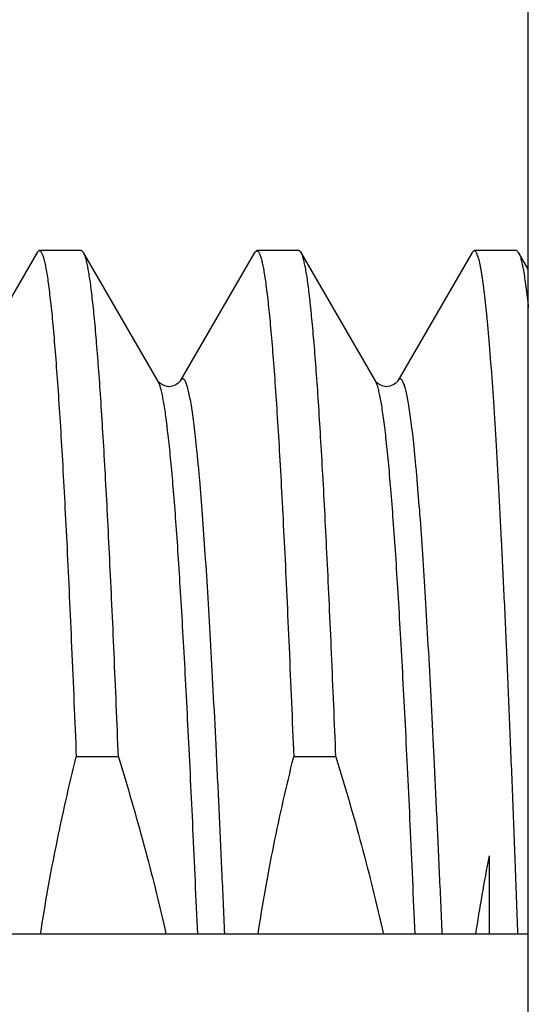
# Model space of a CAD drawing. Header units: inches. Extents: x 0 to 22, y 0 to 17.
# Tile 107 of 114: x 17.5891 to 17.6541, y 11.1555 to 11.2813. Entities that reach past the tile are written whole.
import ezdxf

# ---------------------------------------------------------------- set-up
doc = ezdxf.new("R2010")
doc.units = ezdxf.units.IN
doc.header["$LTSCALE"] = 1.21
doc.header["$MEASUREMENT"] = 0
doc.layers.get('0').update_dxf_attribs({"linetype": 'CONTINUOUS'})

msp = doc.modelspace()

# ---------------------------------------------------------------- linework, layer by layer
at = {"color": 7, "linetype": 'CONTINUOUS'}
for p, q in [((17.65407, 8.15917), (17.65407, 12.28508)), ((17.59134, 11.25153), (17.58183, 11.23511)), ((17.59134, 11.25153), (17.59161, 11.25177)), ((17.597, 11.25177), (17.59161, 11.25177)), ((17.59727, 11.25153), (17.597, 11.25177)), ((17.60677, 11.23511), (17.59727, 11.25153)), ((17.61911, 11.25153), (17.60961, 11.23511)), ((17.61911, 11.25153), (17.61938, 11.25177)), ((17.62477, 11.25177), (17.61938, 11.25177)), ((17.62504, 11.25153), (17.62477, 11.25177)), ((17.63455, 11.23511), (17.62504, 11.25153)), ((17.64689, 11.25153), (17.63739, 11.23511)), ((17.64716, 11.25177), (17.64689, 11.25153)), ((17.65255, 11.25177), (17.64716, 11.25177)), ((17.65255, 11.25177), (17.65282, 11.25153)), ((17.65407, 11.24938), (17.65282, 11.25153)), ((17.60681, 11.23505), (17.60677, 11.23511)), ((17.63459, 11.23505), (17.63455, 11.23511)), ((17.60172, 11.18706), (17.59633, 11.18706)), ((17.62949, 11.18706), (17.6241, 11.18706)), ((17.64907, 11.17442), (17.64907, 11.16443)), ((17.65407, 11.16443), (17.58068, 11.16443))]:
    msp.add_line(p, q, dxfattribs=at)
at = {"color": 9, "linetype": 'CONTINUOUS'}
for p, q in [((17.60703, 11.23449), (17.60677, 11.23511)), ((17.63465, 11.23491), (17.63455, 11.23511))]:
    msp.add_line(p, q, dxfattribs=at)
at = {"color": 7, "linetype": 'CONTINUOUS'}
for points in [[(17.60721, 11.23468), (17.60695, 11.23489), (17.60681, 11.23505)], [(17.60961, 11.23511), (17.6096, 11.2351), (17.60953, 11.235), (17.60936, 11.23482), (17.60906, 11.23461), (17.60862, 11.23443), (17.60813, 11.23438), (17.60763, 11.23448), (17.60721, 11.23468)], [(17.63499, 11.23468), (17.63473, 11.23489), (17.63459, 11.23505)], [(17.63739, 11.23511), (17.63738, 11.2351), (17.63731, 11.235), (17.63714, 11.23482), (17.63683, 11.23461), (17.6364, 11.23443), (17.6359, 11.23438), (17.6354, 11.23448), (17.63499, 11.23468)]]:
    msp.add_lwpolyline(points, dxfattribs=at)
msp.add_arc((17.87611, 11.12968), 0.23141, 168.8539, 171.3641, dxfattribs=at)
for points, knots in [([(17.59161, 11.25177), (17.59162, 11.25177), (17.59165, 11.25176), (17.59168, 11.25175), (17.59172, 11.25173), (17.59177, 11.25168), (17.59184, 11.25161), (17.59191, 11.25148), (17.59198, 11.25132), (17.59206, 11.25113), (17.59213, 11.25091), (17.59223, 11.25054), (17.59236, 11.24999), (17.5925, 11.24923), (17.59265, 11.24833), (17.5928, 11.2473), (17.59294, 11.24613), (17.59309, 11.24483), (17.59324, 11.2434), (17.59344, 11.24124), (17.59369, 11.23822), (17.59398, 11.23422), (17.59428, 11.22975), (17.59457, 11.22482), (17.59486, 11.21945), (17.59516, 11.21367), (17.59545, 11.2075), (17.59585, 11.19859), (17.59614, 11.19173), (17.59633, 11.18706)], [0, 0, 0, 0, 0.00057, 0.001171, 0.001829, 0.002564, 0.004315, 0.006501, 0.009157, 0.012303, 0.01595, 0.020105, 0.029952, 0.04186, 0.05583, 0.071855, 0.089924, 0.110019, 0.132123, 0.156212, 0.210243, 0.271882, 0.340862, 0.41688, 0.499601, 0.58866, 0.683662, 0.784187, 1, 1, 1, 1]), ([(17.60172, 11.18706), (17.60154, 11.19148), (17.60127, 11.19797), (17.60089, 11.20642), (17.60061, 11.2123), (17.60034, 11.21785), (17.60006, 11.22304), (17.59978, 11.22784), (17.59951, 11.23225), (17.59923, 11.23624), (17.59895, 11.23979), (17.59872, 11.24248), (17.59853, 11.2444), (17.59839, 11.24567), (17.59825, 11.24682), (17.59811, 11.24785), (17.59797, 11.24876), (17.59783, 11.24955), (17.5977, 11.25022), (17.59758, 11.2507), (17.59748, 11.25103), (17.59741, 11.25122), (17.59734, 11.25139), (17.59729, 11.25149), (17.59727, 11.25153)], [0, 0, 0, 0, 0.205131, 0.301159, 0.392317, 0.478247, 0.558611, 0.633092, 0.701399, 0.763266, 0.818452, 0.866745, 0.888249, 0.907965, 0.925875, 0.941964, 0.956221, 0.968638, 0.979211, 0.987945, 0.991627, 0.994858, 0.997645, 1, 1, 1, 1]), ([(17.61938, 11.25177), (17.6194, 11.25177), (17.61942, 11.25176), (17.61946, 11.25175), (17.6195, 11.25173), (17.61955, 11.25168), (17.61961, 11.25161), (17.61969, 11.25148), (17.61976, 11.25132), (17.61983, 11.25113), (17.61991, 11.25091), (17.62001, 11.25054), (17.62014, 11.24999), (17.62028, 11.24923), (17.62043, 11.24833), (17.62057, 11.2473), (17.62072, 11.24613), (17.62087, 11.24483), (17.62101, 11.2434), (17.62122, 11.24124), (17.62147, 11.23822), (17.62176, 11.23422), (17.62205, 11.22975), (17.62235, 11.22482), (17.62264, 11.21945), (17.62293, 11.21367), (17.62323, 11.2075), (17.62363, 11.19859), (17.62392, 11.19173), (17.6241, 11.18706)], [0, 0, 0, 0, 0.00057, 0.001171, 0.001829, 0.002564, 0.004315, 0.006501, 0.009157, 0.012303, 0.01595, 0.020105, 0.029952, 0.04186, 0.05583, 0.071855, 0.089924, 0.110019, 0.132123, 0.156212, 0.210243, 0.271882, 0.340862, 0.41688, 0.499601, 0.58866, 0.683662, 0.784187, 1, 1, 1, 1]), ([(17.62949, 11.18706), (17.62932, 11.19148), (17.62904, 11.19797), (17.62867, 11.20642), (17.62839, 11.2123), (17.62811, 11.21785), (17.62784, 11.22304), (17.62756, 11.22784), (17.62728, 11.23225), (17.62701, 11.23624), (17.62673, 11.23979), (17.62649, 11.24248), (17.6263, 11.2444), (17.62616, 11.24567), (17.62603, 11.24682), (17.62589, 11.24785), (17.62575, 11.24876), (17.62561, 11.24955), (17.62547, 11.25022), (17.62536, 11.2507), (17.62526, 11.25103), (17.62519, 11.25122), (17.62512, 11.25139), (17.62507, 11.25149), (17.62504, 11.25153)], [0, 0, 0, 0, 0.205131, 0.301159, 0.392317, 0.478247, 0.558611, 0.633092, 0.701399, 0.763266, 0.818452, 0.866745, 0.888249, 0.907965, 0.925875, 0.941964, 0.956221, 0.968638, 0.979211, 0.987945, 0.991627, 0.994858, 0.997645, 1, 1, 1, 1]), ([(17.65275, 11.16444), (17.65264, 11.16753), (17.65241, 11.17363), (17.65206, 11.18261), (17.65171, 11.19125), (17.65136, 11.19948), (17.65102, 11.20725), (17.65067, 11.21453), (17.65032, 11.22125), (17.64998, 11.22739), (17.64963, 11.2329), (17.64933, 11.23708), (17.64909, 11.24008), (17.64892, 11.24207), (17.64874, 11.24388), (17.64857, 11.24551), (17.6484, 11.24695), (17.64825, 11.24804), (17.64813, 11.24881), (17.64804, 11.24932), (17.64795, 11.24978), (17.64787, 11.25019), (17.64778, 11.25056), (17.64769, 11.25088), (17.64761, 11.25114), (17.64752, 11.25137), (17.64744, 11.25152), (17.64738, 11.25161), (17.64734, 11.25167), (17.6473, 11.25171), (17.64725, 11.25174), (17.64721, 11.25176), (17.64718, 11.25177), (17.64716, 11.25177)], [0, 0, 0, 0, 0.106028, 0.208715, 0.307421, 0.401531, 0.490459, 0.573651, 0.650591, 0.720799, 0.783842, 0.839332, 0.864136, 0.886928, 0.907675, 0.926347, 0.942917, 0.957364, 0.963786, 0.969672, 0.975021, 0.979833, 0.984108, 0.98785, 0.991063, 0.993755, 0.995941, 0.996854, 0.997654, 0.99835, 0.998957, 0.999497, 1, 1, 1, 1]), ([(17.65282, 11.25153), (17.65285, 11.25148), (17.65291, 11.25137), (17.65298, 11.25118), (17.65306, 11.25094), (17.65314, 11.25067), (17.65322, 11.25036), (17.65332, 11.24988), (17.65346, 11.24917), (17.65361, 11.24821), (17.65377, 11.2471), (17.65392, 11.24584), (17.65402, 11.24495), (17.65407, 11.24447)], [0, 0, 0, 0, 0.024018, 0.052944, 0.086916, 0.126015, 0.170284, 0.21975, 0.334317, 0.469729, 0.625912, 0.802728, 1, 1, 1, 1]), ([(17.59177, 11.16443), (17.59235, 11.16823), (17.5937, 11.17581), (17.5954, 11.18332), (17.59633, 11.18706)], [0, 0, 0, 0, 0.499995, 1, 1, 1, 1]), ([(17.60172, 11.18706), (17.60287, 11.18333), (17.60505, 11.17582), (17.60694, 11.16824), (17.60779, 11.16443)], [0, 0, 0, 0, 0.500004, 1, 1, 1, 1]), ([(17.61955, 11.16443), (17.62013, 11.16823), (17.62148, 11.17581), (17.62318, 11.18332), (17.6241, 11.18706)], [0, 0, 0, 0, 0.499995, 1, 1, 1, 1]), ([(17.62949, 11.18706), (17.63065, 11.18333), (17.63283, 11.17582), (17.63471, 11.16824), (17.63557, 11.16443)], [0, 0, 0, 0, 0.500004, 1, 1, 1, 1])]:
    msp.add_open_spline(points, degree=3, knots=knots, dxfattribs=at)
at = {"color": 9, "linetype": 'CONTINUOUS'}
for points, knots in [([(17.6153, 11.16444), (17.61518, 11.16713), (17.61495, 11.17241), (17.6146, 11.18016), (17.61424, 11.18756), (17.61389, 11.19457), (17.61354, 11.20115), (17.61318, 11.20724), (17.61283, 11.21281), (17.61248, 11.21783), (17.61218, 11.22165), (17.61193, 11.2244), (17.61175, 11.22623), (17.61158, 11.2279), (17.6114, 11.2294), (17.61122, 11.23074), (17.61105, 11.23191), (17.61087, 11.23291), (17.61072, 11.23364), (17.6106, 11.23413), (17.61051, 11.23444), (17.61042, 11.2347), (17.61033, 11.23492), (17.61024, 11.2351), (17.61017, 11.23522), (17.6101, 11.23529), (17.61005, 11.23534), (17.60999, 11.23537), (17.60992, 11.23538), (17.60986, 11.23537), (17.6098, 11.23534), (17.60974, 11.23529), (17.60968, 11.23522), (17.60964, 11.23516), (17.60961, 11.23511)], [0, 0, 0, 0, 0.112421, 0.220727, 0.32422, 0.422232, 0.514132, 0.59933, 0.677277, 0.747475, 0.809478, 0.837281, 0.862894, 0.886277, 0.907394, 0.926217, 0.942719, 0.956883, 0.9687, 0.973728, 0.978173, 0.98204, 0.985336, 0.988077, 0.990291, 0.991217, 0.992035, 0.993417, 0.994041, 0.994665, 0.996045, 0.996863, 0.997788, 1, 1, 1, 1]), ([(17.63961, 11.16445), (17.63941, 11.16908), (17.63911, 11.1759), (17.63869, 11.18482), (17.63838, 11.1911), (17.63807, 11.19706), (17.63776, 11.20268), (17.63745, 11.20792), (17.63715, 11.21277), (17.63684, 11.21719), (17.63653, 11.22116), (17.63622, 11.22468), (17.63596, 11.2273), (17.63574, 11.22916), (17.63559, 11.23036), (17.63543, 11.23144), (17.63528, 11.23239), (17.63513, 11.2332), (17.63499, 11.2338), (17.63489, 11.23422), (17.63481, 11.23448), (17.63473, 11.2347), (17.63468, 11.23484), (17.63465, 11.23491)], [0, 0, 0, 0, 0.196578, 0.289721, 0.378818, 0.463431, 0.543146, 0.617571, 0.686344, 0.749129, 0.805621, 0.855547, 0.898672, 0.91762, 0.934797, 0.950185, 0.96377, 0.975541, 0.985496, 0.989794, 0.993641, 0.997041, 1, 1, 1, 1]), ([(17.64308, 11.16445), (17.64296, 11.16714), (17.64273, 11.17241), (17.64237, 11.18016), (17.64202, 11.18757), (17.64167, 11.19458), (17.64131, 11.20115), (17.64096, 11.20725), (17.64061, 11.21282), (17.64026, 11.21783), (17.63995, 11.22165), (17.63971, 11.2244), (17.63953, 11.22623), (17.63935, 11.2279), (17.63918, 11.2294), (17.639, 11.23074), (17.63882, 11.23191), (17.63865, 11.23291), (17.6385, 11.23364), (17.63837, 11.23413), (17.63828, 11.23444), (17.6382, 11.2347), (17.63811, 11.23492), (17.63802, 11.2351), (17.63794, 11.23522), (17.63788, 11.23529), (17.63782, 11.23534), (17.63776, 11.23537), (17.6377, 11.23538), (17.63764, 11.23537), (17.63758, 11.23534), (17.63752, 11.23529), (17.63746, 11.23522), (17.63742, 11.23516), (17.63739, 11.23511)], [0, 0, 0, 0, 0.112424, 0.220732, 0.324225, 0.422238, 0.514139, 0.599336, 0.677283, 0.74748, 0.809482, 0.837285, 0.862897, 0.88628, 0.907397, 0.926219, 0.942721, 0.956884, 0.9687, 0.973729, 0.978173, 0.982039, 0.985335, 0.988076, 0.99029, 0.991216, 0.992035, 0.993416, 0.99404, 0.994664, 0.996045, 0.996863, 0.997788, 1, 1, 1, 1]), ([(17.61184, 11.16444), (17.61164, 11.16893), (17.61126, 11.1776), (17.61075, 11.1882), (17.61034, 11.19616), (17.61004, 11.20167), (17.60974, 11.20682), (17.60944, 11.21161), (17.60915, 11.21601), (17.60885, 11.21999), (17.60855, 11.22354), (17.60829, 11.22622), (17.60808, 11.22814), (17.60793, 11.2294), (17.60779, 11.23055), (17.60764, 11.23157), (17.60749, 11.23248), (17.60734, 11.23326), (17.60719, 11.23392), (17.60708, 11.23431), (17.60703, 11.23449)], [0, 0, 0, 0, 0.191889, 0.370339, 0.453486, 0.532063, 0.60571, 0.674087, 0.736881, 0.793806, 0.844603, 0.889045, 0.908821, 0.926938, 0.943377, 0.958123, 0.971164, 0.982491, 0.992101, 1, 1, 1, 1])]:
    msp.add_open_spline(points, degree=3, knots=knots, dxfattribs=at)

doc.saveas('drawing.dxf')
